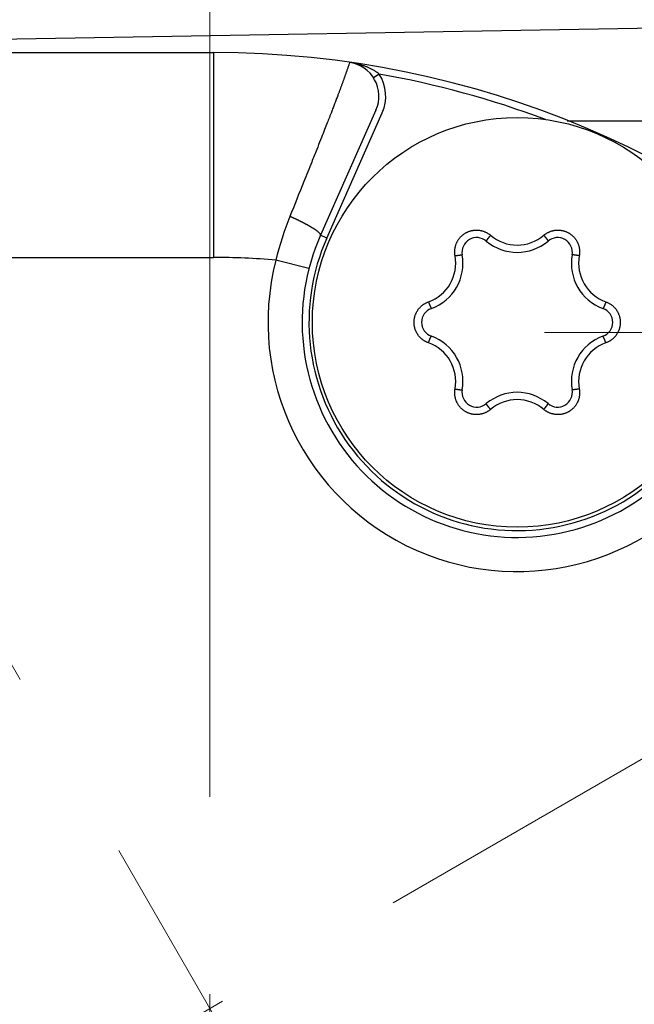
# Model space of a CAD drawing. Header units: millimetres. Extents: x 0 to 1071, y 0 to 742.
# Tile 23 of 127: x 491 to 500, y 225 to 240. Entities that reach past the tile are written whole.
import ezdxf

# ---------------------------------------------------------------- set-up
doc = ezdxf.new("R2010")
doc.units = ezdxf.units.MM
doc.header["$LTSCALE"] = 0.454724
doc.linetypes.add('CENTER', pattern=[50.8, 31.75, -6.35, 6.35, -6.35])
doc.layers.add('NoLayerName_001', color=7, linetype='Continuous')

# ---------------------------------------------------------------- blocks, each defined once
blk = doc.blocks.new('DIM_0003')
at = {"color": 3, "linetype": 'Continuous', "lineweight": 13}
blk.add_arc((59.306, 51.361), 59.306, 300, 210, dxfattribs=at)

msp = doc.modelspace()

# ---------------------------------------------------------------- linework, layer by layer
at = {"layer": 'NoLayerName_001', "color": 4, "linetype": 'CENTER', "lineweight": 13}
for p, q in [((494.102, 205.0988), (494.102, 286.0441)), ((484.102, 242.4193), (525.7839, 170.224)), ((476.7815, 215.0988), (512.0669, 235.4708)), ((499.0015, 234.9983), (509.0015, 234.9983))]:
    msp.add_line(p, q, dxfattribs=at)
at = {"layer": 'NoLayerName_001', "color": 7, "linetype": 'Continuous', "lineweight": 25}
msp.add_line((480.5847, 239.1157), (507.5847, 239.5812), dxfattribs=at)
at = {"layer": 'NoLayerName_001', "color": 60, "linetype": 'Continuous', "lineweight": 25}
for p, q in [((488.652, 239.0988), (494.152, 239.0988)), ((494.152, 239.0988), (494.152, 236.0988)), ((496.5818, 238.7848), (496.4976, 238.7308)), ((496.5339, 238.2584), (495.7217, 236.4241)), ((495.8131, 236.3836), (496.6253, 238.2179)), ((499.336, 238.0988), (504.0015, 238.0988)), ((495.8131, 236.3836), (495.7217, 236.4241)), ((488.652, 236.0988), (494.152, 236.0988)), ((495.5518, 235.9357), (495.0677, 236.0606))]:
    msp.add_line(p, q, dxfattribs=at)
msp.add_circle((498.602, 235.1488), 3, dxfattribs=at)
for centre, radius, start, end in [((494.152, 225.0988), 14, 270, 90), ((496.0767, 238.4608), 0.5, 336.11967, 81.80247), ((496.2141, 238.3216), 0.5914, 51.55712, 55.14345), ((496.0767, 238.4609), 0.6, 336.1169, 32.67139), ((494.152, 225.0988), 13.9, 69.51275, 79.9326), ((499.4321, 235.021), 4.4865, 158.02368, 166.60244), ((498.602, 235.1488), 3.15, 156.1169, 336.1169), ((498.602, 235.1488), 3.05, 156.1169, 336.1169), ((498.0103, 236.1735), 0.2167, 49.80613, 190.19387), ((498.6022, 236.8837), 0.6028, 229.67313, 310.32611), ((499.1936, 236.1735), 0.2167, 349.80613, 130.19387), ((498.602, 236.8738), 0.7, 229.80613, 310.19387), ((494.152, 225.0988), 11, 85.22472, 90), ((497.1, 236.0159), 0.6022, 289.65289, 10.34711), ((497.1081, 236.0113), 0.7, 289.80613, 10.19387), ((500.0959, 236.0113), 0.7, 169.80613, 250.19387), ((500.1039, 236.0159), 0.6022, 169.65291, 250.34709), ((498.602, 235.1488), 3.65, 165.53355, 326.70026), ((497.4187, 235.1488), 0.2167, 109.80613, 250.19387), ((499.7852, 235.1488), 0.2167, 289.80613, 70.19387), ((497.1081, 234.2863), 0.7, 349.80613, 70.19387), ((500.0959, 234.2863), 0.7, 109.80613, 190.19387), ((497.1, 234.2816), 0.6022, 349.65292, 70.34708), ((500.1039, 234.2816), 0.6022, 109.65289, 190.34711), ((498.0103, 234.124), 0.2167, 169.80613, 310.19387), ((498.602, 233.4238), 0.7, 49.80613, 130.19387), ((499.1936, 234.124), 0.2167, 229.80613, 10.19387), ((498.6017, 233.4138), 0.6028, 49.67313, 130.32611)]:
    msp.add_arc(centre, radius, start, end, dxfattribs=at)
for points, knots in [([(496.148, 238.9557), (496.1433, 238.9418), (496.1363, 238.9209), (496.1268, 238.8932), (496.1196, 238.8724), (496.1124, 238.8516), (496.1052, 238.8308), (496.0979, 238.81), (496.0881, 238.7824), (496.0758, 238.7478), (496.0609, 238.7064), (496.0458, 238.6651), (496.0307, 238.6238), (496.0155, 238.5825), (496.0002, 238.5412), (495.9847, 238.5), (495.9667, 238.452), (495.9459, 238.3971), (495.9224, 238.3354), (495.8987, 238.2738), (495.8723, 238.2054), (495.8431, 238.1302), (495.8084, 238.0413), (495.7682, 237.9389), (495.7197, 237.8162), (495.6601, 237.6662), (495.5785, 237.4619), (495.4473, 237.1352), (495.3402, 236.87), (495.2716, 236.7)], [0, 0, 0, 0, 0.0440032, 0.0660062, 0.0880086, 0.1100103, 0.1320124, 0.1540146, 0.1760167, 0.2200208, 0.264025, 0.3080292, 0.3520335, 0.3960377, 0.440042, 0.4840462, 0.5280504, 0.5940567, 0.660063, 0.7260693, 0.7920756, 0.880084, 0.9680923, 1.0781027, 1.2101152, 1.3641298, 1.5621487, 1.8701778, 2.4202298, 2.4202298, 2.4202298, 2.4202298]), ([(496.5521, 238.8068), (496.5461, 238.8109), (496.5342, 238.8191), (496.5158, 238.8306), (496.4971, 238.8416), (496.478, 238.852), (496.4587, 238.8619), (496.4391, 238.8714), (496.4192, 238.8803), (496.3992, 238.8887), (496.3789, 238.8967), (496.3585, 238.9042), (496.3379, 238.9113), (496.3172, 238.9179), (496.2964, 238.9241), (496.2754, 238.9299), (496.2544, 238.9353), (496.2333, 238.9402), (496.2121, 238.9447), (496.1908, 238.9488), (496.1694, 238.9526), (496.1551, 238.9547), (496.148, 238.9558)], [0, 0, 0, 0, 0.02167075, 0.04335167, 0.06504816, 0.08676319, 0.10849742, 0.13024935, 0.15201546, 0.17379033, 0.19556679, 0.21733601, 0.23908947, 0.26082698, 0.28255097, 0.30426357, 0.32596656, 0.34766141, 0.36934932, 0.39103116, 0.41270755, 0.43437882, 0.43437882, 0.43437882, 0.43437882]), ([(495.3369, 236.6708), (495.3333, 236.6724), (495.3261, 236.6758), (495.3152, 236.6807), (495.3043, 236.6856), (495.2934, 236.6904), (495.2825, 236.6952), (495.2752, 236.6984), (495.2716, 236.7)], [0, 0, 0, 0, 0.011923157, 0.023846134, 0.035768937, 0.047691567, 0.059614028, 0.071536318, 0.071536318, 0.071536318, 0.071536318]), ([(495.7217, 236.4241), (495.7214, 236.428), (495.7222, 236.4365), (495.7144, 236.4465), (495.7067, 236.4556), (495.6981, 236.4639), (495.6891, 236.4718), (495.6799, 236.4794), (495.6704, 236.4866), (495.6608, 236.4936), (495.651, 236.5005), (495.6412, 236.5072), (495.6313, 236.5138), (495.6213, 236.5203), (495.6112, 236.5267), (495.601, 236.5329), (495.5909, 236.5392), (495.5806, 236.5453), (495.5704, 236.5513), (495.56, 236.5573), (495.5497, 236.5632), (495.5393, 236.5691), (495.5289, 236.5749), (495.5184, 236.5806), (495.5079, 236.5862), (495.4974, 236.5918), (495.4868, 236.5974), (495.4762, 236.6029), (495.4656, 236.6084), (495.455, 236.6138), (495.4444, 236.6191), (495.4337, 236.6245), (495.423, 236.6298), (495.4123, 236.635), (495.4016, 236.6403), (495.3909, 236.6454), (495.3801, 236.6506), (495.3693, 236.6557), (495.3585, 236.6608), (495.3477, 236.6658), (495.3405, 236.6691), (495.3369, 236.6708)], [0, 0, 0, 0, 0.01179245, 0.02430353, 0.0360378, 0.04799143, 0.05997732, 0.07191546, 0.0838301, 0.09573791, 0.1076489, 0.11956614, 0.13148889, 0.14341587, 0.15534535, 0.16727518, 0.17920338, 0.19112994, 0.20305538, 0.21498014, 0.22690458, 0.23882897, 0.25075352, 0.26267839, 0.27460365, 0.28652932, 0.29845536, 0.31038166, 0.3223081, 0.33423447, 0.34616055, 0.35808625, 0.37001161, 0.38193665, 0.39386139, 0.40578585, 0.41771006, 0.42963403, 0.44155778, 0.45348132, 0.46540466, 0.46540466, 0.46540466, 0.46540466]), ([(497.6924, 236.1241), (497.6916, 236.1292), (497.6898, 236.1395), (497.6882, 236.1551), (497.6873, 236.1707), (497.6872, 236.1864), (497.6878, 236.202), (497.6892, 236.2176), (497.6913, 236.2331), (497.6943, 236.2485), (497.6979, 236.2638), (497.7023, 236.2788), (497.7075, 236.2936), (497.7133, 236.3081), (497.7199, 236.3223), (497.7271, 236.3362), (497.735, 236.3497), (497.7436, 236.3628), (497.7528, 236.3754), (497.7626, 236.3876), (497.773, 236.3993), (497.784, 236.4105), (497.7955, 236.4211), (497.8075, 236.4311), (497.82, 236.4406), (497.833, 236.4494), (497.8463, 236.4575), (497.8601, 236.465), (497.8742, 236.4718), (497.8886, 236.4779), (497.9033, 236.4833), (497.9183, 236.488), (497.9334, 236.4919), (497.9487, 236.4951), (497.9642, 236.4975), (497.9798, 236.4991), (497.9954, 236.5), (498.0111, 236.5001), (498.0267, 236.4994), (498.0423, 236.4981), (498.0526, 236.4964), (498.0578, 236.4957)], [0, 0, 0, 0, 0.01560391, 0.03123477, 0.04688562, 0.06254921, 0.07821836, 0.09388632, 0.10954769, 0.12520242, 0.14085234, 0.15649894, 0.17214356, 0.18778768, 0.20343306, 0.21908072, 0.23473025, 0.25038088, 0.26603174, 0.28168218, 0.29733206, 0.31298188, 0.32863204, 0.34428244, 0.35993271, 0.37558253, 0.39123187, 0.40688125, 0.42253114, 0.43818149, 0.45383193, 0.4694821, 0.48513188, 0.50078165, 0.51643197, 0.53208275, 0.54773337, 0.563383, 0.57903085, 0.59467653, 0.610321, 0.610321, 0.610321, 0.610321]), ([(498.0578, 236.4957), (498.0629, 236.4947), (498.0732, 236.4929), (498.0884, 236.4892), (498.1034, 236.4848), (498.1182, 236.4796), (498.1327, 236.4737), (498.1469, 236.4671), (498.1608, 236.4598), (498.1743, 236.4518), (498.1874, 236.4432), (498.2, 236.4341), (498.208, 236.4274), (498.2121, 236.4241)], [0, 0, 0, 0, 0.01564495, 0.03129179, 0.04694183, 0.06259659, 0.07825796, 0.09392591, 0.10959513, 0.12525889, 0.14091, 0.15654111, 0.17214515, 0.17214515, 0.17214515, 0.17214515]), ([(498.2121, 236.4241), (498.2113, 236.4232), (498.2096, 236.4212), (498.2071, 236.4183), (498.2046, 236.4153), (498.2022, 236.4124), (498.1997, 236.4094), (498.1973, 236.4064), (498.1948, 236.4034), (498.1924, 236.4004), (498.19, 236.3975), (498.188, 236.3949), (498.1864, 236.3929), (498.1852, 236.3914), (498.184, 236.3899), (498.1828, 236.3884), (498.1816, 236.3869), (498.1804, 236.3854), (498.1792, 236.3839), (498.178, 236.3823), (498.1769, 236.3808), (498.1757, 236.3793), (498.1745, 236.3778), (498.1734, 236.3762), (498.1722, 236.3747), (498.171, 236.3732), (498.1699, 236.3716), (498.1687, 236.3701), (498.1676, 236.3685), (498.1665, 236.367), (498.1653, 236.3654), (498.1642, 236.3639), (498.1631, 236.3623), (498.162, 236.3607), (498.1609, 236.3591), (498.1598, 236.3576), (498.1587, 236.356), (498.1576, 236.3544), (498.1566, 236.3528), (498.1555, 236.3512), (498.1548, 236.3501), (498.1545, 236.3495)], [0, 0, 0, 0, 0.003849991, 0.007700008, 0.011550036, 0.01540006, 0.019250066, 0.023100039, 0.026949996, 0.030799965, 0.034649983, 0.038500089, 0.04042519, 0.04235032, 0.044275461, 0.046200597, 0.048125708, 0.050050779, 0.051975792, 0.053900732, 0.055825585, 0.057750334, 0.059674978, 0.061599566, 0.063524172, 0.065448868, 0.067373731, 0.069298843, 0.071224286, 0.073150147, 0.0750765, 0.077003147, 0.078929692, 0.080855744, 0.08278092, 0.08470485, 0.086627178, 0.088547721, 0.090467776, 0.092389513, 0.094315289, 0.094315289, 0.094315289, 0.094315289]), ([(498.9918, 236.4241), (498.9959, 236.4274), (499.0039, 236.4341), (499.0166, 236.4432), (499.0296, 236.4518), (499.0431, 236.4598), (499.057, 236.4671), (499.0712, 236.4737), (499.0857, 236.4796), (499.1005, 236.4847), (499.1155, 236.4892), (499.1308, 236.4929), (499.1461, 236.4958), (499.1616, 236.498), (499.1772, 236.4994), (499.1928, 236.5001), (499.2085, 236.5), (499.2241, 236.4991), (499.2397, 236.4975), (499.2552, 236.4951), (499.2705, 236.4919), (499.2857, 236.488), (499.3006, 236.4833), (499.3153, 236.4779), (499.3297, 236.4718), (499.3438, 236.465), (499.3576, 236.4575), (499.3709, 236.4494), (499.3839, 236.4406), (499.3964, 236.4311), (499.4084, 236.4211), (499.4199, 236.4105), (499.4309, 236.3993), (499.4413, 236.3876), (499.4511, 236.3754), (499.4603, 236.3628), (499.4689, 236.3497), (499.4768, 236.3362), (499.484, 236.3223), (499.4907, 236.3081), (499.4944, 236.2983), (499.4963, 236.2935)], [0, 0, 0, 0, 0.01560377, 0.03123454, 0.04688539, 0.06254909, 0.07821843, 0.09388661, 0.10954815, 0.12520294, 0.14085285, 0.15649938, 0.1721439, 0.18778789, 0.20343314, 0.21908067, 0.23473008, 0.25038059, 0.26603134, 0.28168167, 0.29733144, 0.31298116, 0.32863122, 0.3442815, 0.35993163, 0.37558128, 0.39123041, 0.40687955, 0.4225292, 0.43817933, 0.45382961, 0.46947967, 0.4851294, 0.50077917, 0.51642951, 0.53208027, 0.54773078, 0.56338021, 0.57902775, 0.59467301, 0.61031702, 0.61031702, 0.61031702, 0.61031702]), ([(498.9918, 236.4241), (498.9927, 236.4232), (498.9943, 236.4212), (498.9968, 236.4183), (498.9993, 236.4153), (499.0018, 236.4124), (499.0042, 236.4094), (499.0067, 236.4064), (499.0091, 236.4034), (499.0115, 236.4004), (499.0139, 236.3975), (499.016, 236.3949), (499.0176, 236.3929), (499.0188, 236.3914), (499.0199, 236.3899), (499.0211, 236.3884), (499.0223, 236.3869), (499.0235, 236.3854), (499.0247, 236.3839), (499.0259, 236.3823), (499.0271, 236.3808), (499.0282, 236.3793), (499.0294, 236.3778), (499.0306, 236.3762), (499.0317, 236.3747), (499.0329, 236.3732), (499.034, 236.3716), (499.0352, 236.3701), (499.0363, 236.3685), (499.0375, 236.367), (499.0386, 236.3654), (499.0397, 236.3639), (499.0408, 236.3623), (499.042, 236.3607), (499.0431, 236.3591), (499.0441, 236.3575), (499.0452, 236.356), (499.0463, 236.3544), (499.0474, 236.3528), (499.0484, 236.3511), (499.0491, 236.3501), (499.0494, 236.3495)], [0, 0, 0, 0, 0.003850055, 0.007700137, 0.011550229, 0.015400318, 0.019250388, 0.023100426, 0.026950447, 0.030800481, 0.034650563, 0.038500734, 0.040425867, 0.042351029, 0.044276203, 0.04620137, 0.048126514, 0.050051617, 0.051976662, 0.053901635, 0.055826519, 0.057751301, 0.059675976, 0.061600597, 0.063525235, 0.065449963, 0.067374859, 0.069300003, 0.071225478, 0.073151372, 0.075077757, 0.077004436, 0.078931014, 0.080857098, 0.082782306, 0.084706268, 0.086628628, 0.088549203, 0.09046929, 0.092391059, 0.094316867, 0.094316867, 0.094316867, 0.094316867]), ([(498.1545, 236.3495), (498.1542, 236.349), (498.1535, 236.3479), (498.1525, 236.3462), (498.1516, 236.3445), (498.1508, 236.3427), (498.1499, 236.341), (498.1502, 236.3397), (498.1502, 236.3391)], [0, 0, 0, 0, 0.001932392, 0.003873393, 0.0058132, 0.007735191, 0.009629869, 0.011524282, 0.011524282, 0.011524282, 0.011524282]), ([(499.0494, 236.3495), (499.0497, 236.349), (499.0504, 236.3479), (499.0514, 236.3462), (499.0523, 236.3445), (499.0531, 236.3427), (499.054, 236.341), (499.0538, 236.3397), (499.0537, 236.3391)], [0, 0, 0, 0, 0.001932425, 0.00387346, 0.0058133, 0.007735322, 0.009630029, 0.011524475, 0.011524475, 0.011524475, 0.011524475]), ([(499.4963, 236.2935), (499.498, 236.2886), (499.5016, 236.2788), (499.506, 236.2637), (499.5097, 236.2485), (499.5126, 236.2331), (499.5147, 236.2176), (499.5161, 236.202), (499.5167, 236.1864), (499.5166, 236.1707), (499.5157, 236.1551), (499.5141, 236.1395), (499.5123, 236.1292), (499.5115, 236.1241)], [0, 0, 0, 0, 0.01564453, 0.03129107, 0.04694096, 0.0625957, 0.07825716, 0.09392521, 0.10959444, 0.12525804, 0.14090884, 0.15653959, 0.17214336, 0.17214336, 0.17214336, 0.17214336]), ([(497.6924, 236.1241), (497.6937, 236.1243), (497.6962, 236.1248), (497.7, 236.1255), (497.7038, 236.1261), (497.7076, 236.1268), (497.7114, 236.1274), (497.7152, 236.1281), (497.719, 236.1287), (497.7228, 236.1293), (497.7266, 236.1299), (497.7297, 236.1304), (497.7323, 236.1308), (497.7342, 236.1311), (497.7361, 236.1313), (497.738, 236.1316), (497.7399, 236.1319), (497.7418, 236.1322), (497.7437, 236.1324), (497.7456, 236.1327), (497.7475, 236.1329), (497.7494, 236.1332), (497.7513, 236.1334), (497.7532, 236.1337), (497.7552, 236.1339), (497.7571, 236.1342), (497.759, 236.1344), (497.7609, 236.1346), (497.7628, 236.1348), (497.7647, 236.135), (497.7666, 236.1352), (497.7686, 236.1354), (497.7705, 236.1356), (497.7724, 236.1358), (497.7743, 236.136), (497.7762, 236.1361), (497.7781, 236.1363), (497.7801, 236.1364), (497.782, 236.1365), (497.7839, 236.1366), (497.7852, 236.1366), (497.7858, 236.1367)], [0, 0, 0, 0, 0.003849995, 0.007700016, 0.011550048, 0.015400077, 0.019250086, 0.023100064, 0.026950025, 0.030799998, 0.03465002, 0.03850013, 0.040425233, 0.042350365, 0.044275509, 0.046200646, 0.04812576, 0.050050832, 0.051975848, 0.05390079, 0.055825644, 0.057750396, 0.059675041, 0.061599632, 0.06352424, 0.065448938, 0.067373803, 0.069298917, 0.071224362, 0.073150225, 0.07507658, 0.077003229, 0.078929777, 0.08085583, 0.082781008, 0.084704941, 0.086627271, 0.088547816, 0.090467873, 0.092389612, 0.094315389, 0.094315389, 0.094315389, 0.094315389]), ([(497.7858, 236.1367), (497.7865, 236.1367), (497.7878, 236.1367), (497.7897, 236.1367), (497.7916, 236.1366), (497.7935, 236.1364), (497.7955, 236.1364), (497.7965, 236.1355), (497.797, 236.1352)], [0, 0, 0, 0, 0.001932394, 0.003873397, 0.005813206, 0.007735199, 0.009629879, 0.011524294, 0.011524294, 0.011524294, 0.011524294]), ([(499.4181, 236.1367), (499.4175, 236.1367), (499.4162, 236.1367), (499.4142, 236.1367), (499.4123, 236.1366), (499.4104, 236.1364), (499.4084, 236.1364), (499.4074, 236.1355), (499.4069, 236.1352)], [0, 0, 0, 0, 0.001932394, 0.003873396, 0.005813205, 0.007735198, 0.009629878, 0.011524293, 0.011524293, 0.011524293, 0.011524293]), ([(499.5115, 236.1241), (499.5103, 236.1243), (499.5077, 236.1248), (499.5039, 236.1255), (499.5001, 236.1261), (499.4964, 236.1268), (499.4926, 236.1274), (499.4888, 236.1281), (499.485, 236.1287), (499.4812, 236.1293), (499.4774, 236.1299), (499.4742, 236.1304), (499.4716, 236.1308), (499.4697, 236.1311), (499.4678, 236.1313), (499.4659, 236.1316), (499.464, 236.1319), (499.4621, 236.1322), (499.4602, 236.1324), (499.4583, 236.1327), (499.4564, 236.1329), (499.4545, 236.1332), (499.4526, 236.1334), (499.4507, 236.1337), (499.4488, 236.1339), (499.4469, 236.1342), (499.4449, 236.1344), (499.443, 236.1346), (499.4411, 236.1348), (499.4392, 236.135), (499.4373, 236.1352), (499.4354, 236.1354), (499.4335, 236.1356), (499.4315, 236.1358), (499.4296, 236.136), (499.4277, 236.1361), (499.4258, 236.1363), (499.4239, 236.1364), (499.4219, 236.1365), (499.42, 236.1366), (499.4187, 236.1366), (499.4181, 236.1367)], [0, 0, 0, 0, 0.003849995, 0.007700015, 0.011550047, 0.015400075, 0.019250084, 0.023100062, 0.026950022, 0.030799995, 0.034650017, 0.038500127, 0.040425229, 0.042350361, 0.044275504, 0.046200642, 0.048125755, 0.050050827, 0.051975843, 0.053900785, 0.055825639, 0.05775039, 0.059675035, 0.061599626, 0.063524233, 0.065448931, 0.067373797, 0.06929891, 0.071224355, 0.073150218, 0.075076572, 0.077003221, 0.078929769, 0.080855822, 0.082781, 0.084704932, 0.086627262, 0.088547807, 0.090467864, 0.092389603, 0.09431538, 0.09431538, 0.09431538, 0.09431538]), ([(497.3025, 234.8487), (497.2977, 234.8506), (497.2879, 234.8542), (497.2736, 234.8606), (497.2596, 234.8676), (497.246, 234.8753), (497.2327, 234.8837), (497.2199, 234.8927), (497.2076, 234.9023), (497.1957, 234.9126), (497.1843, 234.9233), (497.1735, 234.9347), (497.1633, 234.9465), (497.1536, 234.9588), (497.1446, 234.9716), (497.1362, 234.9848), (497.1285, 234.9984), (497.1214, 235.0124), (497.1151, 235.0267), (497.1094, 235.0413), (497.1045, 235.0562), (497.1003, 235.0713), (497.0969, 235.0865), (497.0942, 235.102), (497.0923, 235.1175), (497.0911, 235.1331), (497.0907, 235.1488), (497.0911, 235.1644), (497.0923, 235.18), (497.0942, 235.1956), (497.0969, 235.211), (497.1003, 235.2263), (497.1045, 235.2414), (497.1094, 235.2562), (497.1151, 235.2708), (497.1214, 235.2851), (497.1285, 235.2991), (497.1362, 235.3127), (497.1446, 235.3259), (497.1536, 235.3388), (497.1602, 235.3469), (497.1634, 235.351)], [0, 0, 0, 0, 0.01560396, 0.0312349, 0.04688591, 0.06254976, 0.07821926, 0.09388763, 0.10954942, 0.12520451, 0.14085472, 0.15650155, 0.17214635, 0.18779058, 0.20343606, 0.21908384, 0.23473353, 0.25038435, 0.26603543, 0.2816861, 0.29733619, 0.31298619, 0.32863649, 0.34428701, 0.35993736, 0.37558723, 0.39123657, 0.40688589, 0.42253571, 0.43818599, 0.45383641, 0.46948661, 0.48513647, 0.50078639, 0.51643686, 0.53208773, 0.54773837, 0.5633879, 0.57903556, 0.59468094, 0.61032506, 0.61032506, 0.61032506, 0.61032506]), ([(497.1634, 235.351), (497.1668, 235.3549), (497.1735, 235.3629), (497.1844, 235.3742), (497.1957, 235.385), (497.2076, 235.3952), (497.2199, 235.4048), (497.2327, 235.4138), (497.246, 235.4222), (497.2596, 235.4299), (497.2736, 235.4369), (497.2879, 235.4434), (497.2977, 235.4469), (497.3025, 235.4488)], [0, 0, 0, 0, 0.01564465, 0.03129129, 0.04694128, 0.06259608, 0.07825755, 0.09392559, 0.10959481, 0.12525847, 0.14090938, 0.15654029, 0.17214425, 0.17214425, 0.17214425, 0.17214425]), ([(497.3025, 235.4488), (497.303, 235.4476), (497.3038, 235.4452), (497.3051, 235.4416), (497.3064, 235.4379), (497.3078, 235.4343), (497.3091, 235.4307), (497.3105, 235.4271), (497.3118, 235.4235), (497.3132, 235.4199), (497.3146, 235.4163), (497.3157, 235.4133), (497.3167, 235.4109), (497.3174, 235.4092), (497.3181, 235.4074), (497.3188, 235.4056), (497.3195, 235.4038), (497.3202, 235.402), (497.321, 235.4002), (497.3217, 235.3984), (497.3224, 235.3967), (497.3232, 235.3949), (497.3239, 235.3931), (497.3246, 235.3913), (497.3254, 235.3896), (497.3261, 235.3878), (497.3269, 235.386), (497.3277, 235.3842), (497.3284, 235.3825), (497.3292, 235.3807), (497.33, 235.379), (497.3308, 235.3772), (497.3316, 235.3754), (497.3324, 235.3737), (497.3332, 235.372), (497.334, 235.3702), (497.3349, 235.3685), (497.3357, 235.3668), (497.3366, 235.365), (497.3375, 235.3633), (497.3381, 235.3622), (497.3384, 235.3616)], [0, 0, 0, 0, 0.003849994, 0.007700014, 0.011550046, 0.015400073, 0.019250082, 0.023100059, 0.026950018, 0.030799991, 0.034650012, 0.038500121, 0.040425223, 0.042350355, 0.044275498, 0.046200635, 0.048125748, 0.05005082, 0.051975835, 0.053900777, 0.055825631, 0.057750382, 0.059675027, 0.061599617, 0.063524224, 0.065448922, 0.067373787, 0.0692989, 0.071224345, 0.073150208, 0.075076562, 0.077003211, 0.078929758, 0.080855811, 0.082780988, 0.084704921, 0.08662725, 0.088547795, 0.090467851, 0.09238959, 0.094315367, 0.094315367, 0.094315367, 0.094315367]), ([(497.3384, 235.3616), (497.3387, 235.3611), (497.3393, 235.3599), (497.3403, 235.3583), (497.3413, 235.3566), (497.3424, 235.3551), (497.3434, 235.3534), (497.3447, 235.353), (497.3453, 235.3527)], [0, 0, 0, 0, 0.001932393, 0.003873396, 0.005813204, 0.007735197, 0.009629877, 0.011524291, 0.011524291, 0.011524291, 0.011524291]), ([(499.8656, 235.3616), (499.8652, 235.3611), (499.8646, 235.3599), (499.8637, 235.3583), (499.8626, 235.3566), (499.8615, 235.3551), (499.8605, 235.3534), (499.8592, 235.353), (499.8587, 235.3527)], [0, 0, 0, 0, 0.001932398, 0.003873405, 0.005813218, 0.007735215, 0.009629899, 0.011524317, 0.011524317, 0.011524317, 0.011524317]), ([(499.9014, 235.4488), (499.901, 235.4476), (499.9001, 235.4452), (499.8988, 235.4416), (499.8975, 235.4379), (499.8961, 235.4343), (499.8948, 235.4307), (499.8935, 235.4271), (499.8921, 235.4235), (499.8907, 235.4199), (499.8893, 235.4163), (499.8882, 235.4133), (499.8872, 235.4109), (499.8865, 235.4092), (499.8858, 235.4074), (499.8851, 235.4056), (499.8844, 235.4038), (499.8837, 235.402), (499.883, 235.4002), (499.8822, 235.3984), (499.8815, 235.3967), (499.8808, 235.3949), (499.88, 235.3931), (499.8793, 235.3913), (499.8785, 235.3896), (499.8778, 235.3878), (499.877, 235.386), (499.8763, 235.3842), (499.8755, 235.3825), (499.8747, 235.3807), (499.8739, 235.379), (499.8731, 235.3772), (499.8723, 235.3754), (499.8715, 235.3737), (499.8707, 235.372), (499.8699, 235.3702), (499.8691, 235.3685), (499.8682, 235.3668), (499.8673, 235.365), (499.8665, 235.3633), (499.8659, 235.3622), (499.8656, 235.3616)], [0, 0, 0, 0, 0.003850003, 0.007700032, 0.011550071, 0.015400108, 0.019250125, 0.02310011, 0.026950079, 0.03080006, 0.03465009, 0.038500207, 0.040425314, 0.04235045, 0.044275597, 0.046200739, 0.048125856, 0.050050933, 0.051975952, 0.053900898, 0.055825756, 0.057750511, 0.059675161, 0.061599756, 0.063524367, 0.065449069, 0.067373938, 0.069299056, 0.071224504, 0.073150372, 0.07507673, 0.077003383, 0.078929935, 0.080855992, 0.082781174, 0.08470511, 0.086627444, 0.088547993, 0.090468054, 0.092389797, 0.094315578, 0.094315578, 0.094315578, 0.094315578]), ([(499.9014, 235.4488), (499.9062, 235.4469), (499.916, 235.4434), (499.9303, 235.4369), (499.9443, 235.4299), (499.9579, 235.4222), (499.9712, 235.4138), (499.984, 235.4048), (499.9964, 235.3952), (500.0082, 235.385), (500.0196, 235.3742), (500.0304, 235.3629), (500.0406, 235.351), (500.0503, 235.3387), (500.0593, 235.3259), (500.0677, 235.3127), (500.0754, 235.2991), (500.0825, 235.2851), (500.0888, 235.2708), (500.0945, 235.2562), (500.0994, 235.2414), (500.1036, 235.2263), (500.107, 235.211), (500.1097, 235.1956), (500.1117, 235.18), (500.1128, 235.1644), (500.1132, 235.1488), (500.1128, 235.1331), (500.1117, 235.1175), (500.1097, 235.102), (500.107, 235.0865), (500.1036, 235.0713), (500.0994, 235.0562), (500.0945, 235.0413), (500.0888, 235.0267), (500.0825, 235.0124), (500.0754, 234.9984), (500.0677, 234.9848), (500.0593, 234.9716), (500.0503, 234.9588), (500.0437, 234.9507), (500.0405, 234.9466)], [0, 0, 0, 0, 0.01560396, 0.0312349, 0.04688591, 0.06254976, 0.07821926, 0.09388763, 0.10954942, 0.12520451, 0.14085472, 0.15650155, 0.17214635, 0.18779058, 0.20343606, 0.21908384, 0.23473353, 0.25038435, 0.26603543, 0.2816861, 0.29733619, 0.31298619, 0.32863649, 0.34428701, 0.35993736, 0.37558723, 0.39123657, 0.40688589, 0.42253571, 0.43818599, 0.45383641, 0.46948661, 0.48513647, 0.50078639, 0.51643686, 0.53208773, 0.54773837, 0.5633879, 0.57903556, 0.59468094, 0.61032506, 0.61032506, 0.61032506, 0.61032506]), ([(497.3025, 234.8487), (497.303, 234.8499), (497.3038, 234.8524), (497.3051, 234.856), (497.3064, 234.8596), (497.3078, 234.8632), (497.3091, 234.8668), (497.3105, 234.8704), (497.3118, 234.874), (497.3132, 234.8776), (497.3146, 234.8812), (497.3157, 234.8842), (497.3167, 234.8866), (497.3174, 234.8884), (497.3181, 234.8902), (497.3188, 234.892), (497.3195, 234.8938), (497.3202, 234.8955), (497.321, 234.8973), (497.3217, 234.8991), (497.3224, 234.9009), (497.3232, 234.9027), (497.3239, 234.9044), (497.3246, 234.9062), (497.3254, 234.908), (497.3261, 234.9098), (497.3269, 234.9115), (497.3277, 234.9133), (497.3284, 234.9151), (497.3292, 234.9168), (497.33, 234.9186), (497.3308, 234.9203), (497.3316, 234.9221), (497.3324, 234.9238), (497.3332, 234.9256), (497.334, 234.9273), (497.3349, 234.9291), (497.3357, 234.9308), (497.3366, 234.9325), (497.3375, 234.9342), (497.3381, 234.9353), (497.3384, 234.9359)], [0, 0, 0, 0, 0.003850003, 0.007700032, 0.011550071, 0.015400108, 0.019250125, 0.02310011, 0.026950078, 0.03080006, 0.03465009, 0.038500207, 0.040425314, 0.04235045, 0.044275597, 0.046200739, 0.048125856, 0.050050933, 0.051975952, 0.053900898, 0.055825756, 0.057750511, 0.059675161, 0.061599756, 0.063524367, 0.065449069, 0.067373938, 0.069299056, 0.071224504, 0.073150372, 0.07507673, 0.077003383, 0.078929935, 0.080855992, 0.082781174, 0.08470511, 0.086627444, 0.088547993, 0.090468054, 0.092389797, 0.094315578, 0.094315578, 0.094315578, 0.094315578]), ([(497.3384, 234.9359), (497.3387, 234.9365), (497.3393, 234.9376), (497.3403, 234.9393), (497.3413, 234.9409), (497.3424, 234.9425), (497.3434, 234.9442), (497.3447, 234.9446), (497.3453, 234.9449)], [0, 0, 0, 0, 0.001932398, 0.003873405, 0.005813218, 0.007735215, 0.009629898, 0.011524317, 0.011524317, 0.011524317, 0.011524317]), ([(499.8656, 234.9359), (499.8652, 234.9365), (499.8646, 234.9376), (499.8637, 234.9393), (499.8626, 234.9409), (499.8615, 234.9425), (499.8605, 234.9442), (499.8592, 234.9446), (499.8587, 234.9449)], [0, 0, 0, 0, 0.001932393, 0.003873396, 0.005813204, 0.007735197, 0.009629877, 0.011524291, 0.011524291, 0.011524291, 0.011524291]), ([(499.9014, 234.8487), (499.901, 234.8499), (499.9001, 234.8524), (499.8988, 234.856), (499.8975, 234.8596), (499.8961, 234.8632), (499.8948, 234.8668), (499.8935, 234.8704), (499.8921, 234.874), (499.8907, 234.8776), (499.8893, 234.8812), (499.8882, 234.8842), (499.8872, 234.8866), (499.8865, 234.8884), (499.8858, 234.8902), (499.8851, 234.892), (499.8844, 234.8938), (499.8837, 234.8955), (499.883, 234.8973), (499.8822, 234.8991), (499.8815, 234.9009), (499.8808, 234.9027), (499.88, 234.9044), (499.8793, 234.9062), (499.8785, 234.908), (499.8778, 234.9098), (499.877, 234.9115), (499.8763, 234.9133), (499.8755, 234.9151), (499.8747, 234.9168), (499.8739, 234.9186), (499.8731, 234.9203), (499.8723, 234.9221), (499.8715, 234.9238), (499.8707, 234.9256), (499.8699, 234.9273), (499.8691, 234.9291), (499.8682, 234.9308), (499.8673, 234.9325), (499.8665, 234.9342), (499.8659, 234.9353), (499.8656, 234.9359)], [0, 0, 0, 0, 0.003849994, 0.007700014, 0.011550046, 0.015400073, 0.019250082, 0.023100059, 0.026950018, 0.030799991, 0.034650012, 0.038500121, 0.040425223, 0.042350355, 0.044275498, 0.046200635, 0.048125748, 0.05005082, 0.051975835, 0.053900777, 0.055825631, 0.057750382, 0.059675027, 0.061599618, 0.063524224, 0.065448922, 0.067373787, 0.0692989, 0.071224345, 0.073150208, 0.075076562, 0.077003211, 0.078929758, 0.080855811, 0.082780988, 0.084704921, 0.08662725, 0.088547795, 0.090467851, 0.09238959, 0.094315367, 0.094315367, 0.094315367, 0.094315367]), ([(500.0405, 234.9466), (500.0371, 234.9426), (500.0304, 234.9346), (500.0196, 234.9234), (500.0082, 234.9126), (499.9964, 234.9023), (499.984, 234.8927), (499.9712, 234.8837), (499.9579, 234.8753), (499.9443, 234.8676), (499.9303, 234.8606), (499.916, 234.8542), (499.9062, 234.8506), (499.9014, 234.8487)], [0, 0, 0, 0, 0.01564465, 0.03129129, 0.04694128, 0.06259608, 0.07825755, 0.09392559, 0.10959481, 0.12525847, 0.14090938, 0.15654029, 0.17214425, 0.17214425, 0.17214425, 0.17214425]), ([(497.7076, 234.004), (497.7059, 234.009), (497.7023, 234.0188), (497.6979, 234.0338), (497.6943, 234.049), (497.6913, 234.0644), (497.6892, 234.0799), (497.6878, 234.0955), (497.6872, 234.1112), (497.6873, 234.1269), (497.6882, 234.1425), (497.6898, 234.158), (497.6916, 234.1683), (497.6924, 234.1734)], [0, 0, 0, 0, 0.01564453, 0.03129107, 0.04694096, 0.0625957, 0.07825716, 0.09392521, 0.10959444, 0.12525804, 0.14090884, 0.15653959, 0.17214336, 0.17214336, 0.17214336, 0.17214336]), ([(497.6924, 234.1734), (497.6937, 234.1732), (497.6962, 234.1728), (497.7, 234.1721), (497.7038, 234.1714), (497.7076, 234.1708), (497.7114, 234.1701), (497.7152, 234.1695), (497.719, 234.1689), (497.7228, 234.1682), (497.7266, 234.1676), (497.7297, 234.1672), (497.7323, 234.1668), (497.7342, 234.1665), (497.7361, 234.1662), (497.738, 234.1659), (497.7399, 234.1657), (497.7418, 234.1654), (497.7437, 234.1651), (497.7456, 234.1649), (497.7475, 234.1646), (497.7494, 234.1644), (497.7513, 234.1641), (497.7532, 234.1639), (497.7552, 234.1636), (497.7571, 234.1634), (497.759, 234.1632), (497.7609, 234.1629), (497.7628, 234.1627), (497.7647, 234.1625), (497.7666, 234.1623), (497.7686, 234.1621), (497.7705, 234.1619), (497.7724, 234.1618), (497.7743, 234.1616), (497.7762, 234.1614), (497.7781, 234.1613), (497.7801, 234.1612), (497.782, 234.1611), (497.7839, 234.161), (497.7852, 234.1609), (497.7858, 234.1609)], [0, 0, 0, 0, 0.003849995, 0.007700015, 0.011550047, 0.015400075, 0.019250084, 0.023100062, 0.026950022, 0.030799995, 0.034650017, 0.038500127, 0.040425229, 0.042350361, 0.044275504, 0.046200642, 0.048125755, 0.050050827, 0.051975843, 0.053900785, 0.055825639, 0.05775039, 0.059675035, 0.061599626, 0.063524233, 0.065448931, 0.067373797, 0.06929891, 0.071224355, 0.073150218, 0.075076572, 0.077003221, 0.078929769, 0.080855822, 0.082781, 0.084704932, 0.086627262, 0.088547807, 0.090467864, 0.092389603, 0.09431538, 0.09431538, 0.09431538, 0.09431538]), ([(497.7858, 234.1609), (497.7865, 234.1609), (497.7878, 234.1609), (497.7897, 234.1609), (497.7916, 234.1609), (497.7935, 234.1611), (497.7955, 234.1612), (497.7965, 234.1621), (497.797, 234.1624)], [0, 0, 0, 0, 0.001932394, 0.003873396, 0.005813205, 0.007735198, 0.009629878, 0.011524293, 0.011524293, 0.011524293, 0.011524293]), ([(499.5115, 234.1734), (499.5123, 234.1683), (499.5141, 234.158), (499.5157, 234.1425), (499.5166, 234.1269), (499.5167, 234.1112), (499.5161, 234.0955), (499.5147, 234.0799), (499.5126, 234.0644), (499.5097, 234.049), (499.506, 234.0338), (499.5016, 234.0188), (499.4965, 234.004), (499.4906, 233.9895), (499.4841, 233.9753), (499.4768, 233.9614), (499.4689, 233.9479), (499.4603, 233.9348), (499.4511, 233.9221), (499.4413, 233.9099), (499.4309, 233.8982), (499.4199, 233.8871), (499.4084, 233.8764), (499.3964, 233.8664), (499.3839, 233.857), (499.3709, 233.8482), (499.3576, 233.84), (499.3438, 233.8325), (499.3297, 233.8257), (499.3153, 233.8196), (499.3006, 233.8142), (499.2857, 233.8096), (499.2705, 233.8056), (499.2552, 233.8025), (499.2397, 233.8001), (499.2241, 233.7984), (499.2085, 233.7976), (499.1928, 233.7974), (499.1772, 233.7981), (499.1616, 233.7995), (499.1513, 233.8011), (499.1461, 233.8018)], [0, 0, 0, 0, 0.01560391, 0.03123477, 0.04688562, 0.06254921, 0.07821836, 0.09388632, 0.10954769, 0.12520242, 0.14085234, 0.15649894, 0.17214356, 0.18778768, 0.20343306, 0.21908072, 0.23473025, 0.25038088, 0.26603174, 0.28168218, 0.29733206, 0.31298188, 0.32863204, 0.34428244, 0.35993271, 0.37558253, 0.39123187, 0.40688125, 0.42253114, 0.43818149, 0.45383193, 0.4694821, 0.48513188, 0.50078165, 0.51643197, 0.53208275, 0.54773337, 0.563383, 0.57903085, 0.59467653, 0.610321, 0.610321, 0.610321, 0.610321]), ([(499.4181, 234.1609), (499.4175, 234.1609), (499.4162, 234.1609), (499.4142, 234.1609), (499.4123, 234.1609), (499.4104, 234.1611), (499.4084, 234.1612), (499.4074, 234.1621), (499.4069, 234.1624)], [0, 0, 0, 0, 0.001932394, 0.003873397, 0.005813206, 0.007735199, 0.009629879, 0.011524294, 0.011524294, 0.011524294, 0.011524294]), ([(499.5115, 234.1734), (499.5103, 234.1732), (499.5077, 234.1728), (499.5039, 234.1721), (499.5001, 234.1714), (499.4964, 234.1708), (499.4926, 234.1701), (499.4888, 234.1695), (499.485, 234.1689), (499.4812, 234.1682), (499.4774, 234.1676), (499.4742, 234.1672), (499.4716, 234.1668), (499.4697, 234.1665), (499.4678, 234.1662), (499.4659, 234.1659), (499.464, 234.1657), (499.4621, 234.1654), (499.4602, 234.1651), (499.4583, 234.1649), (499.4564, 234.1646), (499.4545, 234.1644), (499.4526, 234.1641), (499.4507, 234.1639), (499.4488, 234.1636), (499.4469, 234.1634), (499.4449, 234.1632), (499.443, 234.1629), (499.4411, 234.1627), (499.4392, 234.1625), (499.4373, 234.1623), (499.4354, 234.1621), (499.4335, 234.1619), (499.4315, 234.1618), (499.4296, 234.1616), (499.4277, 234.1614), (499.4258, 234.1613), (499.4239, 234.1612), (499.4219, 234.1611), (499.42, 234.161), (499.4187, 234.1609), (499.4181, 234.1609)], [0, 0, 0, 0, 0.003849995, 0.007700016, 0.011550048, 0.015400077, 0.019250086, 0.023100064, 0.026950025, 0.030799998, 0.03465002, 0.03850013, 0.040425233, 0.042350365, 0.044275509, 0.046200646, 0.04812576, 0.050050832, 0.051975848, 0.05390079, 0.055825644, 0.057750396, 0.059675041, 0.061599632, 0.06352424, 0.065448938, 0.067373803, 0.069298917, 0.071224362, 0.073150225, 0.07507658, 0.077003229, 0.078929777, 0.08085583, 0.082781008, 0.084704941, 0.086627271, 0.088547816, 0.090467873, 0.092389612, 0.094315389, 0.094315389, 0.094315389, 0.094315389]), ([(498.2121, 233.8734), (498.208, 233.8701), (498.2, 233.8635), (498.1874, 233.8543), (498.1743, 233.8457), (498.1608, 233.8378), (498.1469, 233.8305), (498.1327, 233.8239), (498.1182, 233.818), (498.1034, 233.8128), (498.0884, 233.8084), (498.0732, 233.8047), (498.0578, 233.8017), (498.0423, 233.7995), (498.0267, 233.7981), (498.0111, 233.7975), (497.9954, 233.7976), (497.9798, 233.7984), (497.9642, 233.8001), (497.9487, 233.8025), (497.9334, 233.8056), (497.9183, 233.8096), (497.9033, 233.8142), (497.8886, 233.8196), (497.8742, 233.8257), (497.8601, 233.8325), (497.8463, 233.84), (497.833, 233.8482), (497.82, 233.857), (497.8075, 233.8664), (497.7955, 233.8764), (497.784, 233.8871), (497.773, 233.8982), (497.7626, 233.9099), (497.7528, 233.9221), (497.7436, 233.9348), (497.735, 233.9479), (497.7271, 233.9614), (497.7199, 233.9753), (497.7133, 233.9895), (497.7095, 233.9992), (497.7076, 234.004)], [0, 0, 0, 0, 0.01560377, 0.03123454, 0.04688539, 0.06254909, 0.07821843, 0.09388661, 0.10954815, 0.12520294, 0.14085285, 0.15649938, 0.1721439, 0.18778789, 0.20343314, 0.21908067, 0.23473008, 0.25038059, 0.26603134, 0.28168167, 0.29733144, 0.31298116, 0.32863122, 0.3442815, 0.35993163, 0.37558128, 0.39123041, 0.40687955, 0.4225292, 0.43817933, 0.45382961, 0.46947967, 0.4851294, 0.50077917, 0.51642951, 0.53208027, 0.54773078, 0.56338021, 0.57902775, 0.59467301, 0.61031702, 0.61031702, 0.61031702, 0.61031702]), ([(498.1545, 233.948), (498.1542, 233.9486), (498.1535, 233.9497), (498.1525, 233.9514), (498.1516, 233.9531), (498.1508, 233.9548), (498.1499, 233.9566), (498.1502, 233.9579), (498.1502, 233.9585)], [0, 0, 0, 0, 0.001932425, 0.00387346, 0.0058133, 0.007735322, 0.009630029, 0.011524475, 0.011524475, 0.011524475, 0.011524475]), ([(498.2121, 233.8734), (498.2113, 233.8744), (498.2096, 233.8763), (498.2071, 233.8793), (498.2046, 233.8822), (498.2022, 233.8852), (498.1997, 233.8882), (498.1973, 233.8911), (498.1948, 233.8941), (498.1924, 233.8971), (498.19, 233.9001), (498.188, 233.9026), (498.1864, 233.9046), (498.1852, 233.9061), (498.184, 233.9076), (498.1828, 233.9091), (498.1816, 233.9106), (498.1804, 233.9122), (498.1792, 233.9137), (498.178, 233.9152), (498.1769, 233.9167), (498.1757, 233.9183), (498.1745, 233.9198), (498.1734, 233.9213), (498.1722, 233.9228), (498.171, 233.9244), (498.1699, 233.9259), (498.1687, 233.9275), (498.1676, 233.929), (498.1665, 233.9306), (498.1653, 233.9321), (498.1642, 233.9337), (498.1631, 233.9353), (498.162, 233.9368), (498.1609, 233.9384), (498.1598, 233.94), (498.1587, 233.9416), (498.1576, 233.9432), (498.1566, 233.9448), (498.1555, 233.9464), (498.1548, 233.9475), (498.1545, 233.948)], [0, 0, 0, 0, 0.003850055, 0.007700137, 0.011550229, 0.015400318, 0.019250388, 0.023100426, 0.026950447, 0.030800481, 0.034650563, 0.038500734, 0.040425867, 0.042351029, 0.044276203, 0.04620137, 0.048126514, 0.050051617, 0.051976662, 0.053901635, 0.055826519, 0.057751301, 0.059675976, 0.061600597, 0.063525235, 0.065449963, 0.067374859, 0.069300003, 0.071225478, 0.073151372, 0.075077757, 0.077004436, 0.078931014, 0.080857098, 0.082782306, 0.084706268, 0.086628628, 0.088549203, 0.09046929, 0.092391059, 0.094316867, 0.094316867, 0.094316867, 0.094316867]), ([(498.9918, 233.8734), (498.9927, 233.8744), (498.9943, 233.8763), (498.9968, 233.8793), (498.9993, 233.8822), (499.0018, 233.8852), (499.0042, 233.8882), (499.0067, 233.8911), (499.0091, 233.8941), (499.0115, 233.8971), (499.0139, 233.9001), (499.016, 233.9026), (499.0176, 233.9046), (499.0188, 233.9061), (499.0199, 233.9076), (499.0211, 233.9091), (499.0223, 233.9106), (499.0235, 233.9122), (499.0247, 233.9137), (499.0259, 233.9152), (499.0271, 233.9167), (499.0282, 233.9183), (499.0294, 233.9198), (499.0306, 233.9213), (499.0317, 233.9228), (499.0329, 233.9244), (499.034, 233.9259), (499.0352, 233.9275), (499.0363, 233.929), (499.0375, 233.9306), (499.0386, 233.9321), (499.0397, 233.9337), (499.0408, 233.9353), (499.042, 233.9368), (499.0431, 233.9384), (499.0441, 233.94), (499.0452, 233.9416), (499.0463, 233.9432), (499.0474, 233.9448), (499.0484, 233.9464), (499.0491, 233.9475), (499.0494, 233.948)], [0, 0, 0, 0, 0.003849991, 0.007700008, 0.011550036, 0.01540006, 0.019250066, 0.02310004, 0.026949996, 0.030799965, 0.034649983, 0.038500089, 0.04042519, 0.04235032, 0.044275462, 0.046200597, 0.048125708, 0.050050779, 0.051975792, 0.053900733, 0.055825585, 0.057750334, 0.059674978, 0.061599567, 0.063524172, 0.065448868, 0.067373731, 0.069298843, 0.071224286, 0.073150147, 0.0750765, 0.077003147, 0.078929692, 0.080855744, 0.08278092, 0.08470485, 0.086627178, 0.088547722, 0.090467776, 0.092389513, 0.094315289, 0.094315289, 0.094315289, 0.094315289]), ([(499.0494, 233.948), (499.0497, 233.9486), (499.0504, 233.9497), (499.0514, 233.9514), (499.0523, 233.9531), (499.0531, 233.9548), (499.054, 233.9566), (499.0538, 233.9578), (499.0537, 233.9585)], [0, 0, 0, 0, 0.001932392, 0.003873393, 0.0058132, 0.007735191, 0.009629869, 0.011524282, 0.011524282, 0.011524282, 0.011524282]), ([(499.1461, 233.8018), (499.141, 233.8028), (499.1307, 233.8046), (499.1155, 233.8084), (499.1005, 233.8128), (499.0857, 233.818), (499.0712, 233.8239), (499.057, 233.8305), (499.0431, 233.8378), (499.0296, 233.8457), (499.0166, 233.8543), (499.0039, 233.8635), (498.9959, 233.8701), (498.9918, 233.8734)], [0, 0, 0, 0, 0.01564495, 0.03129179, 0.04694183, 0.06259659, 0.07825796, 0.09392591, 0.10959513, 0.12525889, 0.14091, 0.15654111, 0.17214515, 0.17214515, 0.17214515, 0.17214515])]:
    msp.add_open_spline(points, degree=3, knots=knots, dxfattribs=at)

# ---------------------------------------------------------------- block references
at = {"layer": 'NoLayerName_001', "color": 3, "linetype": 'Continuous', "lineweight": 13}
msp.add_blockref('DIM_0003', (434.796, 173.7383), dxfattribs=at)

doc.saveas('drawing.dxf')
